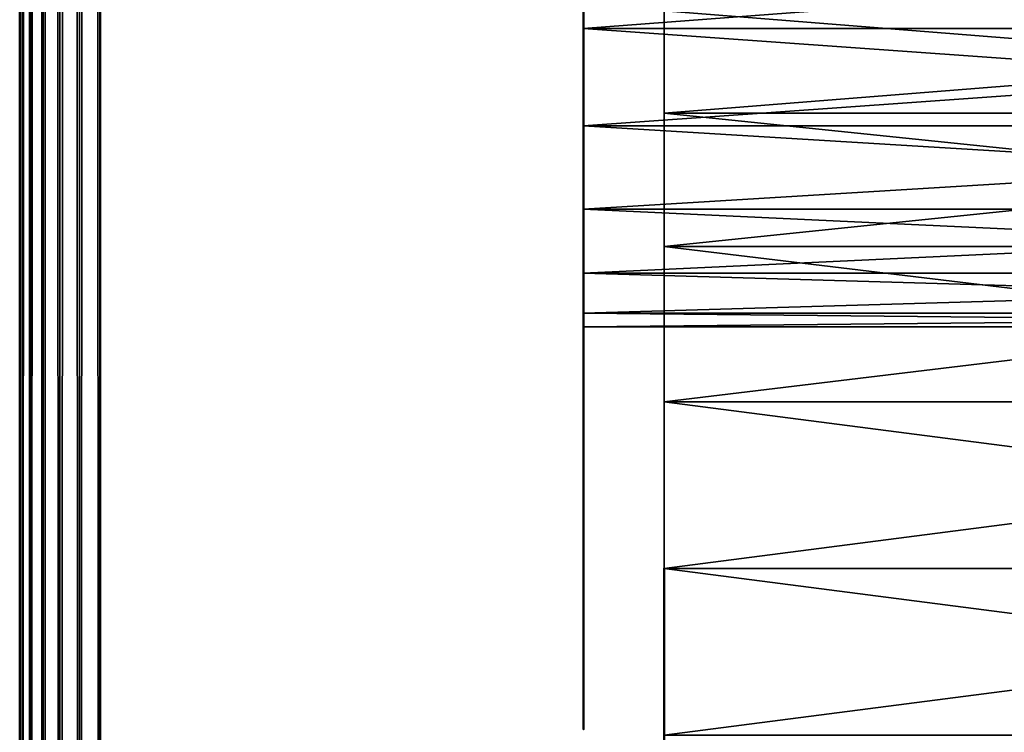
# Model space of a CAD drawing. Header units: millimetres. Extents: x 0 to 359, y -334 to 1.
# Tile 68 of 216: x 0 to 6.11, y -264.52 to -260.09. Entities that reach past the tile are written whole.
import ezdxf

# ---------------------------------------------------------------- set-up
doc = ezdxf.new("R2010")
doc.units = ezdxf.units.MM
doc.header["$MEASUREMENT"] = 0
doc.layers.add('0 Misc', color=7, linetype='Continuous', lineweight=35)
doc.layers.add('10 Raster Images', color=7, linetype='Continuous', lineweight=35)

msp = doc.modelspace()

# ---------------------------------------------------------------- linework, layer by layer
at = {"layer": '0 Misc', "color": 160, "linetype": 'Continuous', "lineweight": 50}
for p, q in [((0, 0, 332.5), (0, -296, 332.5)), ((0.5, -296, 333), (0.5, 0, 333)), ((0, -296, 0.5), (0, 0, 0.5)), ((0.5, 0), (0.5, -296))]:
    msp.add_line(p, q, dxfattribs=at).dxf.unprotected_set("ltscale", 0)
at = {"layer": '0 Misc', "color": 160, "linetype": 'Continuous', "lineweight": 25}
for p, q in [((3.5, -260.147, 94.4148), (3.5, -259.5, 89.5)), ((3.5, -260.147, 259.4148), (3.5, -259.5, 254.5)), ((3.5, -260.147, 168.9148), (3.5, -259.5, 164)), ((3.5, -260.147, 243.4148), (3.5, -259.5, 238.5)), ((3.5, -260.147, 78.4148), (3.5, -259.5, 73.5)), ((4, -260.6716, 328.8284), (4, -260.0359, 324)), ((4, -260.6716, 9.8284), (4, -260.0359, 5)), ((3.5, -260.75, 94.1651), (3.5, -260.147, 89.5852)), ((3.5, -260.147, 94.4148), (3.5, -260.147, 89.5852)), ((3.5, -260.75, 259.1651), (3.5, -260.147, 254.5852)), ((3.5, -260.147, 259.4148), (3.5, -260.147, 254.5852)), ((3.5, -260.75, 168.6651), (3.5, -260.147, 164.0852)), ((3.5, -260.147, 168.9148), (3.5, -260.147, 164.0852)), ((3.5, -260.75, 243.1651), (3.5, -260.147, 238.5852)), ((3.5, -260.147, 243.4148), (3.5, -260.147, 238.5852)), ((3.5, -260.75, 78.1651), (3.5, -260.147, 73.5852)), ((3.5, -260.147, 78.4148), (3.5, -260.147, 73.5852)), ((4, -261.5, 329.4641), (4, -260.6716, 323.1716)), ((4, -260.6716, 328.8284), (4, -260.6716, 323.1716)), ((4, -261.5, 10.4641), (4, -260.6716, 4.1716)), ((4, -260.6716, 9.8284), (4, -260.6716, 4.1716)), ((3.5, -261.2678, 93.7678), (3.5, -260.75, 89.8349)), ((3.5, -260.75, 94.1651), (3.5, -260.75, 89.8349)), ((3.5, -261.2678, 258.7678), (3.5, -260.75, 254.8349)), ((3.5, -260.75, 259.1651), (3.5, -260.75, 254.8349)), ((3.5, -261.2678, 168.2678), (3.5, -260.75, 164.3349)), ((3.5, -260.75, 168.6651), (3.5, -260.75, 164.3349)), ((3.5, -261.2678, 242.7678), (3.5, -260.75, 238.8349)), ((3.5, -260.75, 243.1651), (3.5, -260.75, 238.8349)), ((3.5, -261.2678, 77.7678), (3.5, -260.75, 73.8349)), ((3.5, -260.75, 78.1651), (3.5, -260.75, 73.8349)), ((3.5, -261.6651, 93.25), (3.5, -261.2678, 90.2322)), ((3.5, -261.2678, 93.7678), (3.5, -261.2678, 90.2322)), ((3.5, -261.6651, 258.25), (3.5, -261.2678, 255.2322)), ((3.5, -261.2678, 258.7678), (3.5, -261.2678, 255.2322)), ((3.5, -261.6651, 167.75), (3.5, -261.2678, 164.7322)), ((3.5, -261.2678, 168.2678), (3.5, -261.2678, 164.7322)), ((3.5, -261.6651, 242.25), (3.5, -261.2678, 239.2322)), ((3.5, -261.2678, 242.7678), (3.5, -261.2678, 239.2322)), ((3.5, -261.6651, 77.25), (3.5, -261.2678, 74.2322)), ((3.5, -261.2678, 77.7678), (3.5, -261.2678, 74.2322)), ((4, -262.4647, 329.8637), (4, -261.5, 322.5359)), ((4, -261.5, 329.4641), (4, -261.5, 322.5359)), ((4, -262.4647, 10.8637), (4, -261.5, 3.5359)), ((4, -261.5, 10.4641), (4, -261.5, 3.5359)), ((3.5, -261.9148, 92.647), (3.5, -261.6651, 90.75)), ((3.5, -261.6651, 93.25), (3.5, -261.6651, 90.75)), ((3.5, -261.9148, 257.647), (3.5, -261.6651, 255.75)), ((3.5, -261.6651, 258.25), (3.5, -261.6651, 255.75)), ((3.5, -261.9148, 167.147), (3.5, -261.6651, 165.25)), ((3.5, -261.6651, 167.75), (3.5, -261.6651, 165.25)), ((3.5, -261.9148, 241.647), (3.5, -261.6651, 239.75)), ((3.5, -261.6651, 242.25), (3.5, -261.6651, 239.75)), ((3.5, -261.9148, 76.647), (3.5, -261.6651, 74.75)), ((3.5, -261.6651, 77.25), (3.5, -261.6651, 74.75)), ((3.5, -261.9148, 92.647), (3.5, -261.9148, 91.353)), ((3.5, -261.9148, 257.647), (3.5, -261.9148, 256.353)), ((3.5, -261.9148, 167.147), (3.5, -261.9148, 165.853)), ((3.5, -261.9148, 241.647), (3.5, -261.9148, 240.353)), ((3.5, -261.9148, 76.647), (3.5, -261.9148, 75.353)), ((4, -263.5, 330), (4, -262.4647, 322.1363)), ((4, -262.4647, 329.8637), (4, -262.4647, 322.1363)), ((4, -263.5, 11), (4, -262.4647, 3.1363)), ((4, -262.4647, 10.8637), (4, -262.4647, 3.1363)), ((4, -264.5353, 329.8637), (4, -263.5, 322)), ((4, -263.5, 330), (4, -263.5, 322)), ((4, -264.5353, 10.8637), (4, -263.5, 3)), ((4, -263.5, 11), (4, -263.5, 3))]:
    msp.add_line(p, q, dxfattribs=at).dxf.unprotected_set("ltscale", 0)
at = {"layer": '0 Misc', "color": 160, "linetype": 'Continuous', "lineweight": 50, "extrusion": (1, 0, 0)}
for centre, radius in [((-262, 92, 3.5), 2.5), ((-262, 257, 3.5), 2.5), ((-262, 166.5, 3.5), 2.5), ((-267.5, 326, 4), 4)]:
    msp.add_circle(centre, radius, dxfattribs=at).dxf.unprotected_set("ltscale", 0)
at = {"layer": '0 Misc', "color": 160, "linetype": 'Continuous', "lineweight": 50, "extrusion": (-1, 0, 0)}
for centre, radius in [((262, 241, -3.5), 2.5), ((262, 76, -3.5), 2.5), ((267.5, 7, -4), 4)]:
    msp.add_circle(centre, radius, dxfattribs=at).dxf.unprotected_set("ltscale", 0)
at = {"layer": '0 Misc', "color": 7, "lineweight": 25}
for points, invisible_edges in [([(0, -296, 0.5), (0, 0, 332.5), (0, 0, 0.5)], 1), ([(0, -296, 0.5), (0, -296, 332.5), (0, 0, 332.5)], 12), ([(11.5, -296, 333), (0.5, 0, 333), (0.5, -296, 333)], 1), ([(11.5, -296, 333), (11.5, 0, 333), (0.5, 0, 333)], 12), ([(0.5, -296), (11.5, 0), (11.5, -296)], 1), ([(0.5, -296), (0.5, 0), (11.5, 0)], 12)]:
    msp.add_3dface(points, dxfattribs=dict(at, invisible_edges=invisible_edges))
for points in [[(0, 0, 332.5), (0, -296, 332.5), (0.017, -296, 332.6294)], [(0.017, 0, 332.6294), (0, 0, 332.5), (0.017, -296, 332.6294)], [(0, -296, 0.5), (0, 0, 0.5), (0.017, 0, 0.3706)], [(0.017, -296, 0.3706), (0, -296, 0.5), (0.017, 0, 0.3706)], [(0.067, 0, 332.75), (0.017, 0, 332.6294), (0.017, -296, 332.6294)], [(0.067, -296, 332.75), (0.067, 0, 332.75), (0.017, -296, 332.6294)], [(0.067, -296, 0.25), (0.017, -296, 0.3706), (0.017, 0, 0.3706)], [(0.067, 0, 0.25), (0.067, -296, 0.25), (0.017, 0, 0.3706)], [(0.067, -296, 332.75), (0.1465, -296, 332.8536), (0.067, 0, 332.75)], [(0.067, 0, 332.75), (0.1465, -296, 332.8536), (0.1465, 0, 332.8536)], [(0.067, 0, 0.25), (0.1465, 0, 0.1465), (0.067, -296, 0.25)], [(0.067, -296, 0.25), (0.1465, 0, 0.1465), (0.1465, -296, 0.1465)], [(0.1465, 0, 332.8536), (0.1465, -296, 332.8536), (0.25, -296, 332.933)], [(0.25, 0, 332.933), (0.1465, 0, 332.8536), (0.25, -296, 332.933)], [(0.1465, -296, 0.1465), (0.1465, 0, 0.1465), (0.25, 0, 0.067)], [(0.25, -296, 0.067), (0.1465, -296, 0.1465), (0.25, 0, 0.067)], [(0.3706, 0, 332.983), (0.25, 0, 332.933), (0.25, -296, 332.933)], [(0.3706, -296, 332.983), (0.3706, 0, 332.983), (0.25, -296, 332.933)], [(0.3706, -296, 0.017), (0.25, -296, 0.067), (0.25, 0, 0.067)], [(0.3706, 0, 0.017), (0.3706, -296, 0.017), (0.25, 0, 0.067)], [(0.3706, -296, 332.983), (0.5, -296, 333), (0.3706, 0, 332.983)], [(0.3706, 0, 332.983), (0.5, -296, 333), (0.5, 0, 333)], [(0.3706, 0, 0.017), (0.5, 0), (0.3706, -296, 0.017)], [(0.3706, -296, 0.017), (0.5, 0), (0.5, -296)], [(3.5, -259.5, 89.5), (3.5, -260.147, 89.5852), (12, -260.147, 89.5852)], [(3.5, -259.5, 89.5), (12, -260.147, 89.5852), (12, -259.5, 89.5)], [(3.5, -260.147, 94.4148), (3.5, -259.5, 94.5), (12, -259.5, 94.5)], [(12, -260.147, 94.4148), (3.5, -260.147, 94.4148), (12, -259.5, 94.5)], [(3.5, -259.5, 254.5), (3.5, -260.147, 254.5852), (12, -260.147, 254.5852)], [(3.5, -259.5, 254.5), (12, -260.147, 254.5852), (12, -259.5, 254.5)], [(3.5, -260.147, 259.4148), (3.5, -259.5, 259.5), (12, -259.5, 259.5)], [(12, -260.147, 259.4148), (3.5, -260.147, 259.4148), (12, -259.5, 259.5)], [(3.5, -259.5, 164), (3.5, -260.147, 164.0852), (12, -260.147, 164.0852)], [(3.5, -259.5, 164), (12, -260.147, 164.0852), (12, -259.5, 164)], [(3.5, -260.147, 168.9148), (3.5, -259.5, 169), (12, -259.5, 169)], [(12, -260.147, 168.9148), (3.5, -260.147, 168.9148), (12, -259.5, 169)], [(3.5, -259.5, 238.5), (3.5, -260.147, 238.5852), (12, -260.147, 238.5852)], [(3.5, -259.5, 238.5), (12, -260.147, 238.5852), (12, -259.5, 238.5)], [(3.5, -260.147, 243.4148), (3.5, -259.5, 243.5), (12, -259.5, 243.5)], [(12, -260.147, 243.4148), (3.5, -260.147, 243.4148), (12, -259.5, 243.5)], [(3.5, -259.5, 73.5), (3.5, -260.147, 73.5852), (12, -260.147, 73.5852)], [(3.5, -259.5, 73.5), (12, -260.147, 73.5852), (12, -259.5, 73.5)], [(3.5, -260.147, 78.4148), (3.5, -259.5, 78.5), (12, -259.5, 78.5)], [(12, -260.147, 78.4148), (3.5, -260.147, 78.4148), (12, -259.5, 78.5)], [(3.5, -260.147, 94.4148), (3.5, -260.147, 89.5852), (3.5, -259.5, 89.5)], [(3.5, -260.147, 94.4148), (3.5, -259.5, 89.5), (3.5, -259.5, 94.5)], [(3.5, -260.147, 259.4148), (3.5, -260.147, 254.5852), (3.5, -259.5, 254.5)], [(3.5, -260.147, 259.4148), (3.5, -259.5, 254.5), (3.5, -259.5, 259.5)], [(3.5, -260.147, 168.9148), (3.5, -260.147, 164.0852), (3.5, -259.5, 164)], [(3.5, -260.147, 168.9148), (3.5, -259.5, 164), (3.5, -259.5, 169)], [(3.5, -260.147, 243.4148), (3.5, -260.147, 238.5852), (3.5, -259.5, 238.5)], [(3.5, -260.147, 243.4148), (3.5, -259.5, 238.5), (3.5, -259.5, 243.5)], [(3.5, -260.147, 78.4148), (3.5, -260.147, 73.5852), (3.5, -259.5, 73.5)], [(3.5, -260.147, 78.4148), (3.5, -259.5, 73.5), (3.5, -259.5, 78.5)], [(12, -260.0359, 324), (4, -260.6716, 323.1716), (12, -260.6716, 323.1716)], [(4, -260.0359, 328), (12, -260.0359, 328), (12, -260.6716, 328.8284)], [(4, -260.6716, 328.8284), (4, -260.0359, 328), (12, -260.6716, 328.8284)], [(12, -260.0359, 324), (4, -260.0359, 324), (4, -260.6716, 323.1716)], [(12, -260.0359, 5), (4, -260.6716, 4.1716), (12, -260.6716, 4.1716)], [(4, -260.0359, 9), (12, -260.0359, 9), (12, -260.6716, 9.8284)], [(4, -260.6716, 9.8284), (4, -260.0359, 9), (12, -260.6716, 9.8284)], [(12, -260.0359, 5), (4, -260.0359, 5), (4, -260.6716, 4.1716)], [(4, -260.6716, 328.8284), (4, -260.6716, 323.1716), (4, -260.0359, 324)], [(4, -260.6716, 328.8284), (4, -260.0359, 324), (4, -260.0359, 328)], [(4, -260.6716, 9.8284), (4, -260.6716, 4.1716), (4, -260.0359, 5)], [(4, -260.6716, 9.8284), (4, -260.0359, 5), (4, -260.0359, 9)], [(12, -260.147, 89.5852), (3.5, -260.75, 89.8349), (12, -260.75, 89.8349)], [(12, -260.147, 89.5852), (3.5, -260.147, 89.5852), (3.5, -260.75, 89.8349)], [(12, -260.147, 94.4148), (12, -260.75, 94.1651), (3.5, -260.147, 94.4148)], [(3.5, -260.147, 94.4148), (12, -260.75, 94.1651), (3.5, -260.75, 94.1651)], [(12, -260.147, 254.5852), (3.5, -260.75, 254.8349), (12, -260.75, 254.8349)], [(12, -260.147, 254.5852), (3.5, -260.147, 254.5852), (3.5, -260.75, 254.8349)], [(12, -260.147, 259.4148), (12, -260.75, 259.1651), (3.5, -260.147, 259.4148)], [(3.5, -260.147, 259.4148), (12, -260.75, 259.1651), (3.5, -260.75, 259.1651)], [(12, -260.147, 164.0852), (3.5, -260.75, 164.3349), (12, -260.75, 164.3349)], [(12, -260.147, 164.0852), (3.5, -260.147, 164.0852), (3.5, -260.75, 164.3349)], [(12, -260.147, 168.9148), (12, -260.75, 168.6651), (3.5, -260.147, 168.9148)], [(3.5, -260.147, 168.9148), (12, -260.75, 168.6651), (3.5, -260.75, 168.6651)], [(12, -260.147, 238.5852), (3.5, -260.75, 238.8349), (12, -260.75, 238.8349)], [(12, -260.147, 238.5852), (3.5, -260.147, 238.5852), (3.5, -260.75, 238.8349)], [(12, -260.147, 243.4148), (12, -260.75, 243.1651), (3.5, -260.147, 243.4148)], [(3.5, -260.147, 243.4148), (12, -260.75, 243.1651), (3.5, -260.75, 243.1651)], [(12, -260.147, 73.5852), (3.5, -260.75, 73.8349), (12, -260.75, 73.8349)], [(12, -260.147, 73.5852), (3.5, -260.147, 73.5852), (3.5, -260.75, 73.8349)], [(12, -260.147, 78.4148), (12, -260.75, 78.1651), (3.5, -260.147, 78.4148)], [(3.5, -260.147, 78.4148), (12, -260.75, 78.1651), (3.5, -260.75, 78.1651)], [(3.5, -260.75, 94.1651), (3.5, -260.75, 89.8349), (3.5, -260.147, 89.5852)], [(3.5, -260.75, 94.1651), (3.5, -260.147, 89.5852), (3.5, -260.147, 94.4148)], [(3.5, -260.75, 259.1651), (3.5, -260.75, 254.8349), (3.5, -260.147, 254.5852)], [(3.5, -260.75, 259.1651), (3.5, -260.147, 254.5852), (3.5, -260.147, 259.4148)], [(3.5, -260.75, 168.6651), (3.5, -260.75, 164.3349), (3.5, -260.147, 164.0852)], [(3.5, -260.75, 168.6651), (3.5, -260.147, 164.0852), (3.5, -260.147, 168.9148)], [(3.5, -260.75, 243.1651), (3.5, -260.75, 238.8349), (3.5, -260.147, 238.5852)], [(3.5, -260.75, 243.1651), (3.5, -260.147, 238.5852), (3.5, -260.147, 243.4148)], [(3.5, -260.75, 78.1651), (3.5, -260.75, 73.8349), (3.5, -260.147, 73.5852)], [(3.5, -260.75, 78.1651), (3.5, -260.147, 73.5852), (3.5, -260.147, 78.4148)], [(4, -260.6716, 323.1716), (4, -261.5, 322.5359), (12, -261.5, 322.5359)], [(4, -260.6716, 323.1716), (12, -261.5, 322.5359), (12, -260.6716, 323.1716)], [(4, -261.5, 329.4641), (4, -260.6716, 328.8284), (12, -260.6716, 328.8284)], [(12, -261.5, 329.4641), (4, -261.5, 329.4641), (12, -260.6716, 328.8284)], [(4, -260.6716, 4.1716), (4, -261.5, 3.5359), (12, -261.5, 3.5359)], [(4, -260.6716, 4.1716), (12, -261.5, 3.5359), (12, -260.6716, 4.1716)], [(4, -261.5, 10.4641), (4, -260.6716, 9.8284), (12, -260.6716, 9.8284)], [(12, -261.5, 10.4641), (4, -261.5, 10.4641), (12, -260.6716, 9.8284)], [(4, -261.5, 329.4641), (4, -261.5, 322.5359), (4, -260.6716, 323.1716)], [(4, -261.5, 329.4641), (4, -260.6716, 323.1716), (4, -260.6716, 328.8284)], [(4, -261.5, 10.4641), (4, -261.5, 3.5359), (4, -260.6716, 4.1716)], [(4, -261.5, 10.4641), (4, -260.6716, 4.1716), (4, -260.6716, 9.8284)], [(12, -260.75, 89.8349), (3.5, -261.2678, 90.2322), (12, -261.2678, 90.2322)], [(3.5, -260.75, 94.1651), (12, -260.75, 94.1651), (12, -261.2678, 93.7678)], [(3.5, -261.2678, 93.7678), (3.5, -260.75, 94.1651), (12, -261.2678, 93.7678)], [(12, -260.75, 89.8349), (3.5, -260.75, 89.8349), (3.5, -261.2678, 90.2322)], [(12, -260.75, 254.8349), (3.5, -261.2678, 255.2322), (12, -261.2678, 255.2322)], [(3.5, -260.75, 259.1651), (12, -260.75, 259.1651), (12, -261.2678, 258.7678)], [(3.5, -261.2678, 258.7678), (3.5, -260.75, 259.1651), (12, -261.2678, 258.7678)], [(12, -260.75, 254.8349), (3.5, -260.75, 254.8349), (3.5, -261.2678, 255.2322)], [(12, -260.75, 164.3349), (3.5, -261.2678, 164.7322), (12, -261.2678, 164.7322)], [(3.5, -260.75, 168.6651), (12, -260.75, 168.6651), (12, -261.2678, 168.2678)], [(3.5, -261.2678, 168.2678), (3.5, -260.75, 168.6651), (12, -261.2678, 168.2678)], [(12, -260.75, 164.3349), (3.5, -260.75, 164.3349), (3.5, -261.2678, 164.7322)], [(12, -260.75, 238.8349), (3.5, -261.2678, 239.2322), (12, -261.2678, 239.2322)], [(3.5, -260.75, 243.1651), (12, -260.75, 243.1651), (12, -261.2678, 242.7678)], [(3.5, -261.2678, 242.7678), (3.5, -260.75, 243.1651), (12, -261.2678, 242.7678)], [(12, -260.75, 238.8349), (3.5, -260.75, 238.8349), (3.5, -261.2678, 239.2322)], [(12, -260.75, 73.8349), (3.5, -261.2678, 74.2322), (12, -261.2678, 74.2322)], [(3.5, -260.75, 78.1651), (12, -260.75, 78.1651), (12, -261.2678, 77.7678)], [(3.5, -261.2678, 77.7678), (3.5, -260.75, 78.1651), (12, -261.2678, 77.7678)], [(12, -260.75, 73.8349), (3.5, -260.75, 73.8349), (3.5, -261.2678, 74.2322)], [(3.5, -261.2678, 93.7678), (3.5, -261.2678, 90.2322), (3.5, -260.75, 89.8349)], [(3.5, -261.2678, 93.7678), (3.5, -260.75, 89.8349), (3.5, -260.75, 94.1651)], [(3.5, -261.2678, 258.7678), (3.5, -261.2678, 255.2322), (3.5, -260.75, 254.8349)], [(3.5, -261.2678, 258.7678), (3.5, -260.75, 254.8349), (3.5, -260.75, 259.1651)], [(3.5, -261.2678, 168.2678), (3.5, -261.2678, 164.7322), (3.5, -260.75, 164.3349)], [(3.5, -261.2678, 168.2678), (3.5, -260.75, 164.3349), (3.5, -260.75, 168.6651)], [(3.5, -261.2678, 242.7678), (3.5, -261.2678, 239.2322), (3.5, -260.75, 238.8349)], [(3.5, -261.2678, 242.7678), (3.5, -260.75, 238.8349), (3.5, -260.75, 243.1651)], [(3.5, -261.2678, 77.7678), (3.5, -261.2678, 74.2322), (3.5, -260.75, 73.8349)], [(3.5, -261.2678, 77.7678), (3.5, -260.75, 73.8349), (3.5, -260.75, 78.1651)], [(3.5, -261.6651, 90.75), (12, -261.6651, 90.75), (12, -261.2678, 90.2322)], [(3.5, -261.2678, 90.2322), (3.5, -261.6651, 90.75), (12, -261.2678, 90.2322)], [(12, -261.6651, 93.25), (3.5, -261.2678, 93.7678), (12, -261.2678, 93.7678)], [(12, -261.6651, 93.25), (3.5, -261.6651, 93.25), (3.5, -261.2678, 93.7678)], [(3.5, -261.6651, 255.75), (12, -261.6651, 255.75), (12, -261.2678, 255.2322)], [(3.5, -261.2678, 255.2322), (3.5, -261.6651, 255.75), (12, -261.2678, 255.2322)], [(12, -261.6651, 258.25), (3.5, -261.2678, 258.7678), (12, -261.2678, 258.7678)], [(12, -261.6651, 258.25), (3.5, -261.6651, 258.25), (3.5, -261.2678, 258.7678)], [(3.5, -261.6651, 165.25), (12, -261.6651, 165.25), (12, -261.2678, 164.7322)], [(3.5, -261.2678, 164.7322), (3.5, -261.6651, 165.25), (12, -261.2678, 164.7322)], [(12, -261.6651, 167.75), (3.5, -261.2678, 168.2678), (12, -261.2678, 168.2678)], [(12, -261.6651, 167.75), (3.5, -261.6651, 167.75), (3.5, -261.2678, 168.2678)], [(3.5, -261.6651, 239.75), (12, -261.6651, 239.75), (12, -261.2678, 239.2322)], [(3.5, -261.2678, 239.2322), (3.5, -261.6651, 239.75), (12, -261.2678, 239.2322)], [(12, -261.6651, 242.25), (3.5, -261.2678, 242.7678), (12, -261.2678, 242.7678)], [(12, -261.6651, 242.25), (3.5, -261.6651, 242.25), (3.5, -261.2678, 242.7678)], [(3.5, -261.6651, 74.75), (12, -261.6651, 74.75), (12, -261.2678, 74.2322)], [(3.5, -261.2678, 74.2322), (3.5, -261.6651, 74.75), (12, -261.2678, 74.2322)], [(12, -261.6651, 77.25), (3.5, -261.2678, 77.7678), (12, -261.2678, 77.7678)], [(12, -261.6651, 77.25), (3.5, -261.6651, 77.25), (3.5, -261.2678, 77.7678)], [(3.5, -261.6651, 93.25), (3.5, -261.6651, 90.75), (3.5, -261.2678, 90.2322)], [(3.5, -261.6651, 93.25), (3.5, -261.2678, 90.2322), (3.5, -261.2678, 93.7678)], [(3.5, -261.6651, 258.25), (3.5, -261.6651, 255.75), (3.5, -261.2678, 255.2322)], [(3.5, -261.6651, 258.25), (3.5, -261.2678, 255.2322), (3.5, -261.2678, 258.7678)], [(3.5, -261.6651, 167.75), (3.5, -261.6651, 165.25), (3.5, -261.2678, 164.7322)], [(3.5, -261.6651, 167.75), (3.5, -261.2678, 164.7322), (3.5, -261.2678, 168.2678)], [(3.5, -261.6651, 242.25), (3.5, -261.6651, 239.75), (3.5, -261.2678, 239.2322)], [(3.5, -261.6651, 242.25), (3.5, -261.2678, 239.2322), (3.5, -261.2678, 242.7678)], [(3.5, -261.6651, 77.25), (3.5, -261.6651, 74.75), (3.5, -261.2678, 74.2322)], [(3.5, -261.6651, 77.25), (3.5, -261.2678, 74.2322), (3.5, -261.2678, 77.7678)], [(12, -261.5, 322.5359), (4, -262.4647, 322.1363), (12, -262.4647, 322.1363)], [(12, -261.5, 322.5359), (4, -261.5, 322.5359), (4, -262.4647, 322.1363)], [(12, -261.5, 329.4641), (12, -262.4647, 329.8637), (4, -261.5, 329.4641)], [(4, -261.5, 329.4641), (12, -262.4647, 329.8637), (4, -262.4647, 329.8637)], [(12, -261.5, 3.5359), (4, -262.4647, 3.1363), (12, -262.4647, 3.1363)], [(12, -261.5, 3.5359), (4, -261.5, 3.5359), (4, -262.4647, 3.1363)], [(12, -261.5, 10.4641), (12, -262.4647, 10.8637), (4, -261.5, 10.4641)], [(4, -261.5, 10.4641), (12, -262.4647, 10.8637), (4, -262.4647, 10.8637)], [(4, -262.4647, 329.8637), (4, -262.4647, 322.1363), (4, -261.5, 322.5359)], [(4, -262.4647, 329.8637), (4, -261.5, 322.5359), (4, -261.5, 329.4641)], [(4, -262.4647, 10.8637), (4, -262.4647, 3.1363), (4, -261.5, 3.5359)], [(4, -262.4647, 10.8637), (4, -261.5, 3.5359), (4, -261.5, 10.4641)], [(12, -261.9148, 91.353), (3.5, -261.6651, 90.75), (3.5, -261.9148, 91.353)], [(12, -261.9148, 91.353), (12, -261.6651, 90.75), (3.5, -261.6651, 90.75)], [(3.5, -261.9148, 92.647), (3.5, -261.6651, 93.25), (12, -261.6651, 93.25)], [(3.5, -261.9148, 92.647), (12, -261.6651, 93.25), (12, -261.9148, 92.647)], [(12, -261.9148, 256.353), (3.5, -261.6651, 255.75), (3.5, -261.9148, 256.353)], [(12, -261.9148, 256.353), (12, -261.6651, 255.75), (3.5, -261.6651, 255.75)], [(3.5, -261.9148, 257.647), (3.5, -261.6651, 258.25), (12, -261.6651, 258.25)], [(3.5, -261.9148, 257.647), (12, -261.6651, 258.25), (12, -261.9148, 257.647)], [(12, -261.9148, 165.853), (3.5, -261.6651, 165.25), (3.5, -261.9148, 165.853)], [(12, -261.9148, 165.853), (12, -261.6651, 165.25), (3.5, -261.6651, 165.25)], [(3.5, -261.9148, 167.147), (3.5, -261.6651, 167.75), (12, -261.6651, 167.75)], [(3.5, -261.9148, 167.147), (12, -261.6651, 167.75), (12, -261.9148, 167.147)], [(12, -261.9148, 240.353), (3.5, -261.6651, 239.75), (3.5, -261.9148, 240.353)], [(12, -261.9148, 240.353), (12, -261.6651, 239.75), (3.5, -261.6651, 239.75)], [(3.5, -261.9148, 241.647), (3.5, -261.6651, 242.25), (12, -261.6651, 242.25)], [(3.5, -261.9148, 241.647), (12, -261.6651, 242.25), (12, -261.9148, 241.647)], [(12, -261.9148, 75.353), (3.5, -261.6651, 74.75), (3.5, -261.9148, 75.353)], [(12, -261.9148, 75.353), (12, -261.6651, 74.75), (3.5, -261.6651, 74.75)], [(3.5, -261.9148, 76.647), (3.5, -261.6651, 77.25), (12, -261.6651, 77.25)], [(3.5, -261.9148, 76.647), (12, -261.6651, 77.25), (12, -261.9148, 76.647)], [(3.5, -261.9148, 92.647), (3.5, -261.9148, 91.353), (3.5, -261.6651, 90.75)], [(3.5, -261.9148, 92.647), (3.5, -261.6651, 90.75), (3.5, -261.6651, 93.25)], [(3.5, -261.9148, 257.647), (3.5, -261.9148, 256.353), (3.5, -261.6651, 255.75)], [(3.5, -261.9148, 257.647), (3.5, -261.6651, 255.75), (3.5, -261.6651, 258.25)], [(3.5, -261.9148, 167.147), (3.5, -261.9148, 165.853), (3.5, -261.6651, 165.25)], [(3.5, -261.9148, 167.147), (3.5, -261.6651, 165.25), (3.5, -261.6651, 167.75)], [(3.5, -261.9148, 241.647), (3.5, -261.9148, 240.353), (3.5, -261.6651, 239.75)], [(3.5, -261.9148, 241.647), (3.5, -261.6651, 239.75), (3.5, -261.6651, 242.25)], [(3.5, -261.9148, 76.647), (3.5, -261.9148, 75.353), (3.5, -261.6651, 74.75)], [(3.5, -261.9148, 76.647), (3.5, -261.6651, 74.75), (3.5, -261.6651, 77.25)], [(12, -262, 92), (3.5, -261.9148, 92.647), (12, -261.9148, 92.647)], [(12, -261.9148, 91.353), (3.5, -262, 92), (12, -262, 92)], [(12, -261.9148, 91.353), (3.5, -261.9148, 91.353), (3.5, -262, 92)], [(12, -262, 92), (3.5, -262, 92), (3.5, -261.9148, 92.647)], [(12, -262, 257), (3.5, -261.9148, 257.647), (12, -261.9148, 257.647)], [(12, -261.9148, 256.353), (3.5, -262, 257), (12, -262, 257)], [(12, -261.9148, 256.353), (3.5, -261.9148, 256.353), (3.5, -262, 257)], [(12, -262, 257), (3.5, -262, 257), (3.5, -261.9148, 257.647)], [(12, -262, 166.5), (3.5, -261.9148, 167.147), (12, -261.9148, 167.147)], [(12, -261.9148, 165.853), (3.5, -262, 166.5), (12, -262, 166.5)], [(12, -261.9148, 165.853), (3.5, -261.9148, 165.853), (3.5, -262, 166.5)], [(12, -262, 166.5), (3.5, -262, 166.5), (3.5, -261.9148, 167.147)], [(12, -262, 241), (3.5, -261.9148, 241.647), (12, -261.9148, 241.647)], [(12, -261.9148, 240.353), (3.5, -262, 241), (12, -262, 241)], [(12, -261.9148, 240.353), (3.5, -261.9148, 240.353), (3.5, -262, 241)], [(12, -262, 241), (3.5, -262, 241), (3.5, -261.9148, 241.647)], [(12, -262, 76), (3.5, -261.9148, 76.647), (12, -261.9148, 76.647)], [(12, -261.9148, 75.353), (3.5, -262, 76), (12, -262, 76)], [(12, -261.9148, 75.353), (3.5, -261.9148, 75.353), (3.5, -262, 76)], [(12, -262, 76), (3.5, -262, 76), (3.5, -261.9148, 76.647)], [(3.5, -261.9148, 91.353), (3.5, -261.9148, 92.647), (3.5, -262, 92)], [(3.5, -261.9148, 256.353), (3.5, -261.9148, 257.647), (3.5, -262, 257)], [(3.5, -261.9148, 165.853), (3.5, -261.9148, 167.147), (3.5, -262, 166.5)], [(3.5, -261.9148, 240.353), (3.5, -261.9148, 241.647), (3.5, -262, 241)], [(3.5, -261.9148, 75.353), (3.5, -261.9148, 76.647), (3.5, -262, 76)], [(12, -262.4647, 322.1363), (4, -263.5, 322), (12, -263.5, 322)], [(4, -262.4647, 329.8637), (12, -262.4647, 329.8637), (12, -263.5, 330)], [(4, -263.5, 330), (4, -262.4647, 329.8637), (12, -263.5, 330)], [(12, -262.4647, 322.1363), (4, -262.4647, 322.1363), (4, -263.5, 322)], [(12, -262.4647, 3.1363), (4, -263.5, 3), (12, -263.5, 3)], [(4, -262.4647, 10.8637), (12, -262.4647, 10.8637), (12, -263.5, 11)], [(4, -263.5, 11), (4, -262.4647, 10.8637), (12, -263.5, 11)], [(12, -262.4647, 3.1363), (4, -262.4647, 3.1363), (4, -263.5, 3)], [(4, -263.5, 330), (4, -263.5, 322), (4, -262.4647, 322.1363)], [(4, -263.5, 330), (4, -262.4647, 322.1363), (4, -262.4647, 329.8637)], [(4, -263.5, 11), (4, -263.5, 3), (4, -262.4647, 3.1363)], [(4, -263.5, 11), (4, -262.4647, 3.1363), (4, -262.4647, 10.8637)], [(4, -263.5, 322), (4, -264.5353, 322.1363), (12, -264.5353, 322.1363)], [(4, -263.5, 322), (12, -264.5353, 322.1363), (12, -263.5, 322)], [(4, -264.5353, 329.8637), (4, -263.5, 330), (12, -263.5, 330)], [(12, -264.5353, 329.8637), (4, -264.5353, 329.8637), (12, -263.5, 330)], [(4, -263.5, 3), (4, -264.5353, 3.1363), (12, -264.5353, 3.1363)], [(4, -263.5, 3), (12, -264.5353, 3.1363), (12, -263.5, 3)], [(4, -264.5353, 10.8637), (4, -263.5, 11), (12, -263.5, 11)], [(12, -264.5353, 10.8637), (4, -264.5353, 10.8637), (12, -263.5, 11)], [(4, -264.5353, 329.8637), (4, -264.5353, 322.1363), (4, -263.5, 322)], [(4, -264.5353, 329.8637), (4, -263.5, 322), (4, -263.5, 330)], [(4, -264.5353, 10.8637), (4, -264.5353, 3.1363), (4, -263.5, 3)], [(4, -264.5353, 10.8637), (4, -263.5, 3), (4, -263.5, 11)]]:
    msp.add_3dface(points, dxfattribs=at)
at = {"layer": '10 Raster Images', "color": 160, "linetype": 'Continuous', "lineweight": 25}
for p, q in [((3.5, -259.5, 89.5), (3.5, -260.147, 89.5852)), ((3.5, -260.147, 94.4148), (3.5, -259.5, 94.5)), ((3.5, -259.5, 254.5), (3.5, -260.147, 254.5852)), ((3.5, -260.147, 259.4148), (3.5, -259.5, 259.5)), ((3.5, -259.5, 164), (3.5, -260.147, 164.0852)), ((3.5, -260.147, 168.9148), (3.5, -259.5, 169)), ((3.5, -259.5, 238.5), (3.5, -260.147, 238.5852)), ((3.5, -260.147, 243.4148), (3.5, -259.5, 243.5)), ((3.5, -259.5, 73.5), (3.5, -260.147, 73.5852)), ((3.5, -260.147, 78.4148), (3.5, -259.5, 78.5)), ((4, -260.0359, 324), (4, -260.6716, 323.1716)), ((4, -260.6716, 328.8284), (4, -260.0359, 328)), ((4, -260.0359, 5), (4, -260.6716, 4.1716)), ((4, -260.6716, 9.8284), (4, -260.0359, 9)), ((3.5, -260.147, 89.5852), (3.5, -260.75, 89.8349)), ((3.5, -260.75, 94.1651), (3.5, -260.147, 94.4148)), ((3.5, -260.147, 254.5852), (3.5, -260.75, 254.8349)), ((3.5, -260.75, 259.1651), (3.5, -260.147, 259.4148)), ((3.5, -260.147, 164.0852), (3.5, -260.75, 164.3349)), ((3.5, -260.75, 168.6651), (3.5, -260.147, 168.9148)), ((3.5, -260.147, 238.5852), (3.5, -260.75, 238.8349)), ((3.5, -260.75, 243.1651), (3.5, -260.147, 243.4148)), ((3.5, -260.147, 73.5852), (3.5, -260.75, 73.8349)), ((3.5, -260.75, 78.1651), (3.5, -260.147, 78.4148)), ((4, -260.6716, 323.1716), (4, -261.5, 322.5359)), ((4, -261.5, 329.4641), (4, -260.6716, 328.8284)), ((4, -260.6716, 4.1716), (4, -261.5, 3.5359)), ((4, -261.5, 10.4641), (4, -260.6716, 9.8284)), ((3.5, -260.75, 89.8349), (3.5, -261.2678, 90.2322)), ((3.5, -261.2678, 93.7678), (3.5, -260.75, 94.1651)), ((3.5, -260.75, 254.8349), (3.5, -261.2678, 255.2322)), ((3.5, -261.2678, 258.7678), (3.5, -260.75, 259.1651)), ((3.5, -260.75, 164.3349), (3.5, -261.2678, 164.7322)), ((3.5, -261.2678, 168.2678), (3.5, -260.75, 168.6651)), ((3.5, -260.75, 238.8349), (3.5, -261.2678, 239.2322)), ((3.5, -261.2678, 242.7678), (3.5, -260.75, 243.1651)), ((3.5, -260.75, 73.8349), (3.5, -261.2678, 74.2322)), ((3.5, -261.2678, 77.7678), (3.5, -260.75, 78.1651)), ((3.5, -261.2678, 90.2322), (3.5, -261.6651, 90.75)), ((3.5, -261.6651, 93.25), (3.5, -261.2678, 93.7678)), ((3.5, -261.2678, 255.2322), (3.5, -261.6651, 255.75)), ((3.5, -261.6651, 258.25), (3.5, -261.2678, 258.7678)), ((3.5, -261.2678, 164.7322), (3.5, -261.6651, 165.25)), ((3.5, -261.6651, 167.75), (3.5, -261.2678, 168.2678)), ((3.5, -261.2678, 239.2322), (3.5, -261.6651, 239.75)), ((3.5, -261.6651, 242.25), (3.5, -261.2678, 242.7678)), ((3.5, -261.2678, 74.2322), (3.5, -261.6651, 74.75)), ((3.5, -261.6651, 77.25), (3.5, -261.2678, 77.7678)), ((4, -261.5, 322.5359), (4, -262.4647, 322.1363)), ((4, -262.4647, 329.8637), (4, -261.5, 329.4641)), ((4, -261.5, 3.5359), (4, -262.4647, 3.1363)), ((4, -262.4647, 10.8637), (4, -261.5, 10.4641)), ((3.5, -261.6651, 90.75), (3.5, -261.9148, 91.353)), ((3.5, -261.9148, 92.647), (3.5, -261.6651, 93.25)), ((3.5, -261.6651, 255.75), (3.5, -261.9148, 256.353)), ((3.5, -261.9148, 257.647), (3.5, -261.6651, 258.25)), ((3.5, -261.6651, 165.25), (3.5, -261.9148, 165.853)), ((3.5, -261.9148, 167.147), (3.5, -261.6651, 167.75)), ((3.5, -261.6651, 239.75), (3.5, -261.9148, 240.353)), ((3.5, -261.9148, 241.647), (3.5, -261.6651, 242.25)), ((3.5, -261.6651, 74.75), (3.5, -261.9148, 75.353)), ((3.5, -261.9148, 76.647), (3.5, -261.6651, 77.25)), ((3.5, -261.9148, 91.353), (3.5, -262, 92)), ((3.5, -262, 92), (3.5, -261.9148, 92.647)), ((3.5, -261.9148, 256.353), (3.5, -262, 257)), ((3.5, -262, 257), (3.5, -261.9148, 257.647)), ((3.5, -261.9148, 165.853), (3.5, -262, 166.5)), ((3.5, -262, 166.5), (3.5, -261.9148, 167.147)), ((3.5, -261.9148, 240.353), (3.5, -262, 241)), ((3.5, -262, 241), (3.5, -261.9148, 241.647)), ((3.5, -261.9148, 75.353), (3.5, -262, 76)), ((3.5, -262, 76), (3.5, -261.9148, 76.647)), ((4, -262.4647, 322.1363), (4, -263.5, 322)), ((4, -263.5, 330), (4, -262.4647, 329.8637)), ((4, -262.4647, 3.1363), (4, -263.5, 3)), ((4, -263.5, 11), (4, -262.4647, 10.8637)), ((4, -263.5, 322), (4, -264.5353, 322.1363)), ((4, -264.5353, 329.8637), (4, -263.5, 330)), ((4, -263.5, 3), (4, -264.5353, 3.1363)), ((4, -264.5353, 10.8637), (4, -263.5, 11))]:
    msp.add_line(p, q, dxfattribs=at).dxf.unprotected_set("ltscale", 0)

doc.saveas('drawing.dxf')
